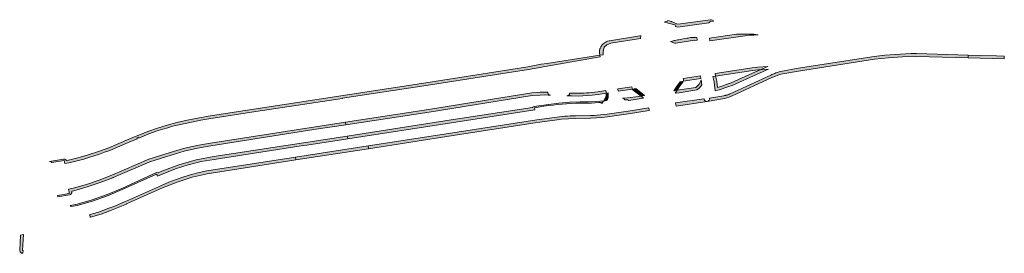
# Model space of a CAD drawing. Extents: x 98391 to 109703, y 464044 to 471306.
# Tile 12 of 31: x 102843 to 103202, y 468225 to 468310. Entities that reach past the tile are written whole.
import ezdxf

# ---------------------------------------------------------------- set-up
doc = ezdxf.new("R2010")
doc.units = 0
doc.layers.add('002 JA', color=3, linetype='Continuous', lineweight=20, true_color=0x00ff00)

msp = doc.modelspace()

# ---------------------------------------------------------------- hatches: boundary and pattern name
at = {"layer": '002 JA', "true_color": 0x00ff00}
for points in [[(103078.39, 468309.69), (103078.4, 468309.66), (103078.37, 468309.66), (103082.4, 468308.5), (103082.29, 468307.99), (103083.15, 468307.78), (103094.53, 468309.38), (103094.58, 468309.47), (103094.88, 468309.73), (103095.25, 468309.84), (103096.18, 468309.95), (103096.02, 468310.19), (103095.77, 468310.38), (103095.47, 468310.49), (103095.15, 468310.5), (103083.22, 468308.87), (103080.99, 468309.77), (103080.89, 468309.81), (103079.51, 468310.2), (103079.41, 468309.98), (103078.39, 468309.69)], [(103069.73, 468304.67), (103069.72, 468304.68), (103069.34, 468304.69), (103058.22, 468302.85), (103058.14, 468302.83), (103057.64, 468302.7), (103057.49, 468302.66), (103057.01, 468302.45), (103056.88, 468302.38), (103056.44, 468302.11), (103056.31, 468302.02), (103055.92, 468301.68), (103055.81, 468301.57), (103055.47, 468301.18), (103055.38, 468301.05), (103055.11, 468300.61), (103055.04, 468300.48), (103054.84, 468300), (103054.79, 468299.85), (103054.67, 468299.35), (103054.64, 468299.2), (103054.59, 468298.68), (103054.6, 468298.45), (103054.72, 468297.58), (103055.93, 468297.77), (103055.96, 468298.9), (103056.29, 468300.49), (103057.32, 468301.4), (103058.76, 468301.95), (103069.52, 468303.72), (103069.73, 468304.67)], [(103081.55, 468302.79), (103081.16, 468302.71), (103080.53, 468302.58), (103081.32, 468302.26), (103082.08, 468302.02), (103082.42, 468301.95), (103089.39, 468303), (103089.39, 468302.97), (103090.25, 468303.1), (103090.16, 468304), (103089.37, 468304.15), (103089.42, 468304.13), (103089.47, 468304.02), (103088.78, 468304.07), (103087.79, 468303.99), (103086.94, 468303.82), (103086.5, 468303.79), (103085.68, 468303.68), (103084.69, 468303.45), (103084, 468303.32), (103083.48, 468303.23), (103083.05, 468303.12), (103082.19, 468302.99), (103081.97, 468302.91), (103081.48, 468302.79), (103081.52, 468302.79), (103081.55, 468302.79)], [(103094.89, 468302.78), (103107.7, 468304.66), (103109.28, 468304.82), (103110.87, 468304.93), (103112.45, 468304.99), (103110.85, 468305.18), (103108.67, 468305.27), (103104.63, 468305.22), (103104.53, 468305.21), (103094.75, 468303.79), (103094.89, 468302.79), (103094.89, 468302.78)], [(102864.32, 468260.21), (102860.98, 468259.42), (102860.28, 468259.27), (102860.27, 468259.28), (102860.01, 468259.54), (102859.66, 468259.69), (102859.46, 468259.69), (102859.08, 468259.67), (102853.97, 468258.85), (102853.97, 468258.85), (102854.36, 468258.83), (102854.71, 468258.67), (102854.87, 468258.5), (102859.37, 468259.2), (102859.45, 468258.71), (102859.6, 468258.11), (102861.2, 468258.44), (102864.56, 468259.24), (102866.49, 468259.76), (102868.41, 468260.32), (102870.32, 468260.92), (102872.22, 468261.55), (102874.11, 468262.22), (102875.98, 468262.92), (102883.36, 468266.06), (102886.08, 468267.19), (102885.93, 468267.53), (102886.45, 468267.75), (102886.6, 468267.41), (102890.21, 468268.92), (102891.93, 468269.53), (102893.67, 468270.11), (102895.41, 468270.67), (102897.16, 468271.19), (102898.92, 468271.69), (102900.69, 468272.15), (102903.53, 468272.77), (102906.37, 468273.35), (102909.23, 468273.88), (102912.09, 468274.37), (102929.33, 468277.03), (102929.33, 468277.07), (102960.92, 468281.78), (102960.94, 468281.89), (102991.39, 468286.58), (103028.66, 468292.33), (103033.56, 468293.28), (103034.55, 468293.44), (103035.53, 468293.61), (103054.8, 468297.04), (103054.72, 468297.58), (103035.37, 468294.6), (103035.36, 468294.59), (103033.39, 468294.26), (103033.37, 468294.26), (103028.48, 468293.31), (102991.24, 468287.56), (102911.94, 468275.36), (102911.93, 468275.36), (102908.09, 468274.69), (102904.27, 468273.95), (102900.47, 468273.13), (102900.44, 468273.12), (102896.88, 468272.15), (102893.36, 468271.06), (102889.87, 468269.86), (102889.83, 468269.84), (102882.97, 468266.98), (102882.96, 468266.98), (102875.61, 468263.85), (102871.89, 468262.49), (102868.13, 468261.28), (102864.32, 468260.21)], [(103099.99, 468282.83), (103094.7, 468281.93), (103094.71, 468281.62), (103094.61, 468281.32), (103094.43, 468281.06), (103094.17, 468280.88), (103093.88, 468280.78), (103093.88, 468280.78), (103100.15, 468281.84), (103100.17, 468281.84), (103101.03, 468282.04), (103101.87, 468282.3), (103102.69, 468282.62), (103102.7, 468282.63), (103117.46, 468289.42), (103118.55, 468289.88), (103119.66, 468290.3), (103120.8, 468290.65), (103127.22, 468291.82), (103154.93, 468296.08), (103160.02, 468296.68), (103165.12, 468297.04), (103170.24, 468297.16), (103189.05, 468296.59), (103189.05, 468297.6), (103170.26, 468298.16), (103168.32, 468298.14), (103166.38, 468298.09), (103164.44, 468298.01), (103162.5, 468297.89), (103160.57, 468297.74), (103158.64, 468297.55), (103156.71, 468297.32), (103154.79, 468297.07), (103127.05, 468292.81), (103120.57, 468291.63), (103120.17, 468291.51), (103119.77, 468291.39), (103119.37, 468291.25), (103118.98, 468291.12), (103118.58, 468290.97), (103118.19, 468290.82), (103117.81, 468290.66), (103117.42, 468290.5), (103117.04, 468290.33), (103102.28, 468283.53), (103102.11, 468283.46), (103101.94, 468283.39), (103101.77, 468283.32), (103101.6, 468283.26), (103101.42, 468283.2), (103101.25, 468283.14), (103101.07, 468283.09), (103100.89, 468283.04), (103100.71, 468282.99), (103100.53, 468282.94), (103100.35, 468282.9), (103100.17, 468282.86), (103099.99, 468282.83)], [(103202.24, 468297.21), (103199.38, 468297.29), (103189.05, 468297.6), (103189.05, 468296.59), (103202.25, 468296.2), (103202.24, 468297.21)], [(103096.81, 468290.92), (103096.82, 468290.92), (103096.96, 468289.93), (103110.48, 468292.03), (103111.45, 468292.15), (103112.42, 468292.24), (103113.27, 468292.3), (103115.93, 468293.46), (103115.95, 468293.48), (103112.34, 468293.24), (103111.34, 468293.14), (103110.34, 468293.02), (103096.81, 468290.92)], [(103091.56, 468289.08), (103091.42, 468290.07), (103085.12, 468289.08), (103085.21, 468288.58), (103085.22, 468288.31), (103085.17, 468288.09), (103091.56, 468289.08)], [(103095.97, 468289.78), (103096.04, 468289.34), (103096.4, 468287.85), (103096.85, 468284.59), (103097.62, 468284.8), (103098.39, 468285.03), (103099.16, 468285.27), (103099.92, 468285.52), (103100.68, 468285.8), (103101.43, 468286.08), (103102.96, 468286.53), (103112.12, 468290.7), (103116.21, 468292.5), (103113.27, 468292.3), (103111.71, 468291.61), (103111.7, 468291.61), (103102.62, 468287.47), (103101.15, 468287.04), (103101.06, 468287.01), (103099.95, 468286.59), (103098.82, 468286.21), (103097.68, 468285.86), (103097.39, 468287.99), (103097.37, 468288.09), (103097.02, 468289.53), (103096.96, 468289.93), (103095.98, 468289.78), (103095.97, 468289.78)], [(103061.29, 468285.29), (103061.45, 468284.5), (103061.46, 468284.43), (103066.6, 468285.22), (103066.55, 468285.31), (103066.48, 468285.57), (103066.42, 468286.02), (103061.29, 468285.29)], [(103081.76, 468284.6), (103082.95, 468284.79), (103084.09, 468286.5), (103085.04, 468287.82), (103085.16, 468288.05), (103085.17, 468288.09), (103084, 468287.91), (103082.94, 468286.45), (103081.76, 468284.6)], [(103091.89, 468286.74), (103091.63, 468288.61), (103091.39, 468287.89), (103090.91, 468287.04), (103090.27, 468286.3), (103089.72, 468285.86), (103082.95, 468284.79), (103082.24, 468283.72), (103083.67, 468283.89), (103090.13, 468284.92), (103090.97, 468285.57), (103091.73, 468286.46), (103091.89, 468286.74)], [(102962.12, 468272.27), (102992.45, 468276.88), (102992.46, 468276.88), (103030.08, 468282.88), (103033, 468283.07), (103034.45, 468283.11), (103035.93, 468283.09), (103036.7, 468283.06), (103036.7, 468283.06), (103036.39, 468283.12), (103036.12, 468283.28), (103035.9, 468283.51), (103035.78, 468283.8), (103035.75, 468284.09), (103034.44, 468284.11), (103032.96, 468284.07), (103029.97, 468283.88), (102992.3, 468277.87), (102961.97, 468273.25), (102962.12, 468272.27)], [(103057.08, 468283.76), (103057.06, 468284.16), (103056.97, 468284.73), (103054.02, 468284.3), (103051.84, 468284.02), (103050.85, 468283.92), (103049.85, 468283.84), (103048.85, 468283.78), (103047.85, 468283.74), (103046.85, 468283.72), (103044.42, 468283.74), (103043.73, 468283.77), (103043.73, 468283.76), (103043.63, 468283.39), (103043.4, 468283.07), (103043.07, 468282.87), (103042.69, 468282.81), (103042.69, 468282.81), (103044.38, 468282.74), (103044.41, 468282.74), (103046.84, 468282.72), (103046.86, 468282.72), (103048.56, 468282.77), (103050.26, 468282.87), (103051.95, 468283.03), (103051.96, 468283.03), (103054.15, 468283.3), (103054.17, 468283.31), (103057.08, 468283.76)], [(103057.82, 468282.14), (103057.77, 468283.86), (103057.08, 468283.76), (103057.09, 468283.62), (103057.06, 468283.21), (103057, 468282.81), (103056.89, 468282.41), (103056.76, 468282.03), (103056.58, 468281.66), (103056.38, 468281.31), (103056.14, 468280.98), (103056.27, 468280.99), (103056.4, 468281), (103056.53, 468281.02), (103056.55, 468281.02), (103056.69, 468281.03), (103056.83, 468281.05), (103056.97, 468281.06), (103057.21, 468281.1), (103057.58, 468281.49), (103057.82, 468282.14)], [(103063.18, 468281.94), (103063.52, 468281.76), (103063.77, 468281.47), (103063.82, 468281.31), (103064.96, 468281.34), (103065.33, 468281.03), (103070.69, 468281.96), (103069.75, 468282.69), (103067.89, 468282.39), (103063.75, 468281.95), (103063.06, 468281.98), (103063.18, 468281.94)], [(103069.75, 468282.69), (103071, 468282.88), (103067.81, 468285.41), (103066.6, 468285.22), (103066.68, 468285.09), (103066.86, 468284.9), (103069.75, 468282.69)], [(102962.83, 468267.17), (103000.64, 468273.01), (103031.02, 468277.64), (103030.97, 468277.95), (103030.9, 468278.44), (103034.32, 468278.98), (103036.02, 468279.21), (103037.67, 468279.43), (103039.32, 468279.61), (103040.97, 468279.77), (103042.63, 468279.9), (103044.29, 468280), (103045.95, 468280.07), (103047.61, 468280.1), (103048.96, 468280.1), (103050.31, 468280.12), (103051.66, 468280.16), (103053, 468280.23), (103054.35, 468280.32), (103055.29, 468280.34), (103055.15, 468280.06), (103055.65, 468280.14), (103055.72, 468280.42), (103055.91, 468280.71), (103055.99, 468280.79), (103056.06, 468280.88), (103056.14, 468280.98), (103053.3, 468280.74), (103050.46, 468280.6), (103047.61, 468280.58), (103047.59, 468280.58), (103043.7, 468280.45), (103039.82, 468280.14), (103035.96, 468279.68), (103035.96, 468279.68), (103030.83, 468278.94), (103030.52, 468278.84), (103030.27, 468278.66), (103030.16, 468278.52), (103000.49, 468274), (103000.49, 468274), (102962.64, 468268.15), (102962.71, 468267.71), (102962.83, 468267.17)], [(103082.52, 468278.98), (103093.87, 468280.78), (103093.88, 468280.78), (103093.49, 468280.79), (103093.14, 468280.95), (103092.87, 468281.24), (103092.73, 468281.6), (103092.72, 468281.64), (103082.29, 468280.25), (103082.52, 468278.98)], [(102970.28, 468264.54), (102970.41, 468263.55), (103001.23, 468268.3), (103001.23, 468268.3), (103031.87, 468273.05), (103038.31, 468273.94), (103038.32, 468273.94), (103040.8, 468274.26), (103043.3, 468274.46), (103045.81, 468274.54), (103045.81, 468274.54), (103051.41, 468274.62), (103051.42, 468274.62), (103053.48, 468274.72), (103055.52, 468274.88), (103057.57, 468275.11), (103057.58, 468275.11), (103065.18, 468276.22), (103065.19, 468276.22), (103072.77, 468277.43), (103072.61, 468278.4), (103072.61, 468278.41), (103065.03, 468277.21), (103057.44, 468276.1), (103056.23, 468275.96), (103055.03, 468275.84), (103053.82, 468275.74), (103052.61, 468275.67), (103051.39, 468275.62), (103045.8, 468275.54), (103044.84, 468275.52), (103043.88, 468275.49), (103042.93, 468275.43), (103041.97, 468275.37), (103041.02, 468275.28), (103040.07, 468275.18), (103039.12, 468275.07), (103038.17, 468274.93), (103031.73, 468274.04), (103001.08, 468269.29), (102970.28, 468264.54)], [(102898.37, 468261.23), (102903.16, 468262.61), (102908.01, 468263.74), (102912.91, 468264.62), (102912.91, 468264.62), (102950.47, 468270.49), (102962.1, 468272.26), (102961.98, 468273.19), (102912.76, 468265.61), (102907.81, 468264.72), (102902.9, 468263.57), (102898.07, 468262.18), (102890.25, 468259.69), (102876.79, 468253.92), (102872.17, 468252.13), (102867.46, 468250.56), (102862.68, 468249.23), (102860.99, 468248.82), (102861.15, 468247.74), (102861.23, 468247.24), (102856.97, 468246.56), (102856.97, 468246.56), (102857.05, 468246.07), (102861.31, 468246.75), (102861.67, 468246.88), (102861.96, 468247.15), (102862.12, 468247.5), (102862.14, 468247.88), (102862.11, 468248.06), (102862.92, 468248.26), (102862.93, 468248.26), (102867.75, 468249.61), (102872.51, 468251.19), (102877.18, 468252.99), (102877.19, 468253), (102890.6, 468258.75), (102898.37, 468261.23)], [(102864.06, 468243.37), (102861.52, 468242.86), (102861.66, 468242.79), (102861.93, 468242.51), (102861.96, 468242.44), (102864.17, 468242.9), (102869.74, 468244.49), (102875.21, 468246.4), (102880.56, 468248.64), (102893.01, 468254.3), (102893.24, 468253.85), (102893.37, 468253.58), (102895.42, 468254.45), (102899.94, 468256.24), (102904.58, 468257.71), (102909.31, 468258.85), (102914.11, 468259.65), (102945.86, 468264.55), (102947.89, 468264.86), (102962.84, 468267.14), (102962.83, 468267.17), (102962.8, 468267.16), (102962.71, 468267.71), (102962.62, 468268.15), (102913.97, 468260.64), (102907.49, 468259.48), (102901.16, 468257.72), (102895.02, 468255.37), (102893.61, 468254.77), (102893.57, 468254.79), (102893.19, 468254.85), (102892.82, 468254.76), (102880.35, 468249.09), (102880.35, 468249.09), (102875.04, 468246.86), (102869.6, 468244.95), (102864.06, 468243.37)], [(102970.28, 468264.54), (102943.73, 468260.44), (102943.87, 468259.45), (102955.9, 468261.31), (102970.41, 468263.55), (102970.28, 468264.54)], [(102868.83, 468238.55), (102868.87, 468238.56), (102868.9, 468238.56), (102868.94, 468238.57), (102870.27, 468238.93), (102871.58, 468239.32), (102872.89, 468239.75), (102872.9, 468239.75), (102876, 468240.89), (102879.08, 468242.11), (102882.12, 468243.4), (102882.12, 468243.41), (102895.27, 468249.28), (102900.56, 468251.41), (102906, 468253.13), (102911.55, 468254.45), (102943.87, 468259.45), (102943.73, 468260.44), (102911.38, 468255.43), (102908.55, 468254.82), (102905.75, 468254.1), (102902.97, 468253.28), (102900.23, 468252.35), (102897.53, 468251.32), (102894.86, 468250.2), (102881.72, 468244.32), (102880.21, 468243.67), (102878.7, 468243.03), (102877.18, 468242.42), (102875.65, 468241.83), (102874.11, 468241.25), (102872.57, 468240.7), (102871.93, 468240.48), (102871.28, 468240.28), (102870.64, 468240.08), (102869.99, 468239.89), (102869.34, 468239.71), (102868.69, 468239.54), (102868.83, 468238.55)], [(102843.47, 468232), (102843.15, 468226.54), (102843.18, 468226.23), (102843.31, 468225.94), (102843.52, 468225.71), (102843.79, 468225.55), (102844.09, 468225.48), (102844.35, 468225.47), (102844.4, 468226.47), (102844.15, 468226.48), (102844.49, 468232.33), (102843.47, 468232)]]:
    msp.add_hatch(color=3, dxfattribs=at).paths.add_polyline_path(points)

# ---------------------------------------------------------------- linework, layer by layer
at = {"layer": '002 JA', "color": 54, "true_color": 0x00c000}
for points in [[(103078.39, 468309.69), (103078.4, 468309.66), (103078.37, 468309.66), (103082.4, 468308.5), (103082.29, 468307.99), (103083.15, 468307.78), (103094.53, 468309.38), (103094.58, 468309.47), (103094.88, 468309.73), (103095.25, 468309.84), (103096.18, 468309.95), (103096.02, 468310.19), (103095.77, 468310.38), (103095.47, 468310.49), (103095.15, 468310.5), (103083.22, 468308.87), (103080.99, 468309.77), (103080.89, 468309.81), (103079.51, 468310.2), (103079.41, 468309.98), (103078.39, 468309.69)], [(103069.73, 468304.67), (103069.72, 468304.68), (103069.34, 468304.69), (103058.22, 468302.85), (103058.14, 468302.83), (103057.64, 468302.7), (103057.49, 468302.66), (103057.01, 468302.45), (103056.88, 468302.38), (103056.44, 468302.11), (103056.31, 468302.02), (103055.92, 468301.68), (103055.81, 468301.57), (103055.47, 468301.18), (103055.38, 468301.05), (103055.11, 468300.61), (103055.04, 468300.48), (103054.84, 468300), (103054.79, 468299.85), (103054.67, 468299.35), (103054.64, 468299.2), (103054.59, 468298.68), (103054.6, 468298.45), (103054.72, 468297.58), (103055.93, 468297.77), (103055.96, 468298.9), (103056.29, 468300.49), (103057.32, 468301.4), (103058.76, 468301.95), (103069.52, 468303.72), (103069.73, 468304.67)], [(103081.55, 468302.79), (103081.16, 468302.71), (103080.53, 468302.58), (103081.32, 468302.26), (103082.08, 468302.02), (103082.42, 468301.95), (103089.39, 468303), (103089.39, 468302.97), (103090.25, 468303.1), (103090.16, 468304), (103089.37, 468304.15), (103089.42, 468304.13), (103089.47, 468304.02), (103088.78, 468304.07), (103087.79, 468303.99), (103086.94, 468303.82), (103086.5, 468303.79), (103085.68, 468303.68), (103084.69, 468303.45), (103084, 468303.32), (103083.48, 468303.23), (103083.05, 468303.12), (103082.19, 468302.99), (103081.97, 468302.91), (103081.48, 468302.79), (103081.52, 468302.79), (103081.55, 468302.79)], [(103094.89, 468302.78), (103107.7, 468304.66), (103109.28, 468304.82), (103110.87, 468304.93), (103112.45, 468304.99), (103110.85, 468305.18), (103108.67, 468305.27), (103104.63, 468305.22), (103104.53, 468305.21), (103094.75, 468303.79), (103094.89, 468302.79), (103094.89, 468302.78)], [(102864.32, 468260.21), (102860.98, 468259.42), (102860.28, 468259.27), (102860.27, 468259.28), (102860.01, 468259.54), (102859.66, 468259.69), (102859.46, 468259.69), (102859.08, 468259.67), (102853.97, 468258.85), (102853.97, 468258.85), (102854.36, 468258.83), (102854.71, 468258.67), (102854.87, 468258.5), (102859.37, 468259.2), (102859.45, 468258.71), (102859.6, 468258.11), (102861.2, 468258.44), (102864.56, 468259.24), (102866.49, 468259.76), (102868.41, 468260.32), (102870.32, 468260.92), (102872.22, 468261.55), (102874.11, 468262.22), (102875.98, 468262.92), (102883.36, 468266.06), (102886.08, 468267.19), (102885.93, 468267.53), (102886.45, 468267.75), (102886.6, 468267.41), (102890.21, 468268.92), (102891.93, 468269.53), (102893.67, 468270.11), (102895.41, 468270.67), (102897.16, 468271.19), (102898.92, 468271.69), (102900.69, 468272.15), (102903.53, 468272.77), (102906.37, 468273.35), (102909.23, 468273.88), (102912.09, 468274.37), (102929.33, 468277.03), (102929.33, 468277.07), (102960.92, 468281.78), (102960.94, 468281.89), (102991.39, 468286.58), (103028.66, 468292.33), (103033.56, 468293.28), (103034.55, 468293.44), (103035.53, 468293.61), (103054.8, 468297.04), (103054.72, 468297.58), (103035.37, 468294.6), (103035.36, 468294.59), (103033.39, 468294.26), (103033.37, 468294.26), (103028.48, 468293.31), (102991.24, 468287.56), (102911.94, 468275.36), (102911.93, 468275.36), (102908.09, 468274.69), (102904.27, 468273.95), (102900.47, 468273.13), (102900.44, 468273.12), (102896.88, 468272.15), (102893.36, 468271.06), (102889.87, 468269.86), (102889.83, 468269.84), (102882.97, 468266.98), (102882.96, 468266.98), (102875.61, 468263.85), (102871.89, 468262.49), (102868.13, 468261.28), (102864.32, 468260.21)], [(103099.99, 468282.83), (103094.7, 468281.93), (103094.71, 468281.62), (103094.61, 468281.32), (103094.43, 468281.06), (103094.17, 468280.88), (103093.88, 468280.78), (103093.88, 468280.78), (103100.15, 468281.84), (103100.17, 468281.84), (103101.03, 468282.04), (103101.87, 468282.3), (103102.69, 468282.62), (103102.7, 468282.63), (103117.46, 468289.42), (103118.55, 468289.88), (103119.66, 468290.3), (103120.8, 468290.65), (103127.22, 468291.82), (103154.93, 468296.08), (103160.02, 468296.68), (103165.12, 468297.04), (103170.24, 468297.16), (103189.05, 468296.59), (103189.05, 468297.6), (103170.26, 468298.16), (103168.32, 468298.14), (103166.38, 468298.09), (103164.44, 468298.01), (103162.5, 468297.89), (103160.57, 468297.74), (103158.64, 468297.55), (103156.71, 468297.32), (103154.79, 468297.07), (103127.05, 468292.81), (103120.57, 468291.63), (103120.17, 468291.51), (103119.77, 468291.39), (103119.37, 468291.25), (103118.98, 468291.12), (103118.58, 468290.97), (103118.19, 468290.82), (103117.81, 468290.66), (103117.42, 468290.5), (103117.04, 468290.33), (103102.28, 468283.53), (103102.11, 468283.46), (103101.94, 468283.39), (103101.77, 468283.32), (103101.6, 468283.26), (103101.42, 468283.2), (103101.25, 468283.14), (103101.07, 468283.09), (103100.89, 468283.04), (103100.71, 468282.99), (103100.53, 468282.94), (103100.35, 468282.9), (103100.17, 468282.86), (103099.99, 468282.83)], [(103202.24, 468297.21), (103199.38, 468297.29), (103189.05, 468297.6), (103189.05, 468296.59), (103202.25, 468296.2), (103202.24, 468297.21)], [(103096.81, 468290.92), (103096.82, 468290.92), (103096.96, 468289.93), (103110.48, 468292.03), (103111.45, 468292.15), (103112.42, 468292.24), (103113.27, 468292.3), (103115.93, 468293.46), (103115.95, 468293.48), (103112.34, 468293.24), (103111.34, 468293.14), (103110.34, 468293.02), (103096.81, 468290.92)], [(103091.56, 468289.08), (103091.42, 468290.07), (103085.12, 468289.08), (103085.21, 468288.58), (103085.22, 468288.31), (103085.17, 468288.09), (103091.56, 468289.08)], [(103095.97, 468289.78), (103096.04, 468289.34), (103096.4, 468287.85), (103096.85, 468284.59), (103097.62, 468284.8), (103098.39, 468285.03), (103099.16, 468285.27), (103099.92, 468285.52), (103100.68, 468285.8), (103101.43, 468286.08), (103102.96, 468286.53), (103112.12, 468290.7), (103116.21, 468292.5), (103113.27, 468292.3), (103111.71, 468291.61), (103111.7, 468291.61), (103102.62, 468287.47), (103101.15, 468287.04), (103101.06, 468287.01), (103099.95, 468286.59), (103098.82, 468286.21), (103097.68, 468285.86), (103097.39, 468287.99), (103097.37, 468288.09), (103097.02, 468289.53), (103096.96, 468289.93), (103095.98, 468289.78), (103095.97, 468289.78)], [(103061.29, 468285.29), (103061.45, 468284.5), (103061.46, 468284.43), (103066.6, 468285.22), (103066.55, 468285.31), (103066.48, 468285.57), (103066.42, 468286.02), (103061.29, 468285.29)], [(103081.76, 468284.6), (103082.95, 468284.79), (103084.09, 468286.5), (103085.04, 468287.82), (103085.16, 468288.05), (103085.17, 468288.09), (103084, 468287.91), (103082.94, 468286.45), (103081.76, 468284.6)], [(103091.89, 468286.74), (103091.63, 468288.61), (103091.39, 468287.89), (103090.91, 468287.04), (103090.27, 468286.3), (103089.72, 468285.86), (103082.95, 468284.79), (103082.24, 468283.72), (103083.67, 468283.89), (103090.13, 468284.92), (103090.97, 468285.57), (103091.73, 468286.46), (103091.89, 468286.74)], [(102962.12, 468272.27), (102992.45, 468276.88), (102992.46, 468276.88), (103030.08, 468282.88), (103033, 468283.07), (103034.45, 468283.11), (103035.93, 468283.09), (103036.7, 468283.06), (103036.7, 468283.06), (103036.39, 468283.12), (103036.12, 468283.28), (103035.9, 468283.51), (103035.78, 468283.8), (103035.75, 468284.09), (103034.44, 468284.11), (103032.96, 468284.07), (103029.97, 468283.88), (102992.3, 468277.87), (102961.97, 468273.25), (102962.12, 468272.27)], [(103057.08, 468283.76), (103057.06, 468284.16), (103056.97, 468284.73), (103054.02, 468284.3), (103051.84, 468284.02), (103050.85, 468283.92), (103049.85, 468283.84), (103048.85, 468283.78), (103047.85, 468283.74), (103046.85, 468283.72), (103044.42, 468283.74), (103043.73, 468283.77), (103043.73, 468283.76), (103043.63, 468283.39), (103043.4, 468283.07), (103043.07, 468282.87), (103042.69, 468282.81), (103042.69, 468282.81), (103044.38, 468282.74), (103044.41, 468282.74), (103046.84, 468282.72), (103046.86, 468282.72), (103048.56, 468282.77), (103050.26, 468282.87), (103051.95, 468283.03), (103051.96, 468283.03), (103054.15, 468283.3), (103054.17, 468283.31), (103057.08, 468283.76)], [(103057.82, 468282.14), (103057.77, 468283.86), (103057.08, 468283.76), (103057.09, 468283.62), (103057.06, 468283.21), (103057, 468282.81), (103056.89, 468282.41), (103056.76, 468282.03), (103056.58, 468281.66), (103056.38, 468281.31), (103056.14, 468280.98), (103056.27, 468280.99), (103056.4, 468281), (103056.53, 468281.02), (103056.55, 468281.02), (103056.69, 468281.03), (103056.83, 468281.05), (103056.97, 468281.06), (103057.21, 468281.1), (103057.58, 468281.49), (103057.82, 468282.14)], [(103063.18, 468281.94), (103063.52, 468281.76), (103063.77, 468281.47), (103063.82, 468281.31), (103064.96, 468281.34), (103065.33, 468281.03), (103070.69, 468281.96), (103069.75, 468282.69), (103067.89, 468282.39), (103063.75, 468281.95), (103063.06, 468281.98), (103063.18, 468281.94)], [(103069.75, 468282.69), (103071, 468282.88), (103067.81, 468285.41), (103066.6, 468285.22), (103066.68, 468285.09), (103066.86, 468284.9), (103069.75, 468282.69)], [(102962.83, 468267.17), (103000.64, 468273.01), (103031.02, 468277.64), (103030.97, 468277.95), (103030.9, 468278.44), (103034.32, 468278.98), (103036.02, 468279.21), (103037.67, 468279.43), (103039.32, 468279.61), (103040.97, 468279.77), (103042.63, 468279.9), (103044.29, 468280), (103045.95, 468280.07), (103047.61, 468280.1), (103048.96, 468280.1), (103050.31, 468280.12), (103051.66, 468280.16), (103053, 468280.23), (103054.35, 468280.32), (103055.29, 468280.34), (103055.15, 468280.06), (103055.65, 468280.14), (103055.72, 468280.42), (103055.91, 468280.71), (103055.99, 468280.79), (103056.06, 468280.88), (103056.14, 468280.98), (103053.3, 468280.74), (103050.46, 468280.6), (103047.61, 468280.58), (103047.59, 468280.58), (103043.7, 468280.45), (103039.82, 468280.14), (103035.96, 468279.68), (103035.96, 468279.68), (103030.83, 468278.94), (103030.52, 468278.84), (103030.27, 468278.66), (103030.16, 468278.52), (103000.49, 468274), (103000.49, 468274), (102962.64, 468268.15), (102962.71, 468267.71), (102962.83, 468267.17)], [(103082.52, 468278.98), (103093.87, 468280.78), (103093.88, 468280.78), (103093.49, 468280.79), (103093.14, 468280.95), (103092.87, 468281.24), (103092.73, 468281.6), (103092.72, 468281.64), (103082.29, 468280.25), (103082.52, 468278.98)], [(102970.28, 468264.54), (102970.41, 468263.55), (103001.23, 468268.3), (103001.23, 468268.3), (103031.87, 468273.05), (103038.31, 468273.94), (103038.32, 468273.94), (103040.8, 468274.26), (103043.3, 468274.46), (103045.81, 468274.54), (103045.81, 468274.54), (103051.41, 468274.62), (103051.42, 468274.62), (103053.48, 468274.72), (103055.52, 468274.88), (103057.57, 468275.11), (103057.58, 468275.11), (103065.18, 468276.22), (103065.19, 468276.22), (103072.77, 468277.43), (103072.61, 468278.4), (103072.61, 468278.41), (103065.03, 468277.21), (103057.44, 468276.1), (103056.23, 468275.96), (103055.03, 468275.84), (103053.82, 468275.74), (103052.61, 468275.67), (103051.39, 468275.62), (103045.8, 468275.54), (103044.84, 468275.52), (103043.88, 468275.49), (103042.93, 468275.43), (103041.97, 468275.37), (103041.02, 468275.28), (103040.07, 468275.18), (103039.12, 468275.07), (103038.17, 468274.93), (103031.73, 468274.04), (103001.08, 468269.29), (102970.28, 468264.54)], [(102898.37, 468261.23), (102903.16, 468262.61), (102908.01, 468263.74), (102912.91, 468264.62), (102912.91, 468264.62), (102950.47, 468270.49), (102962.1, 468272.26), (102961.98, 468273.19), (102912.76, 468265.61), (102907.81, 468264.72), (102902.9, 468263.57), (102898.07, 468262.18), (102890.25, 468259.69), (102876.79, 468253.92), (102872.17, 468252.13), (102867.46, 468250.56), (102862.68, 468249.23), (102860.99, 468248.82), (102861.15, 468247.74), (102861.23, 468247.24), (102856.97, 468246.56), (102856.97, 468246.56), (102857.05, 468246.07), (102861.31, 468246.75), (102861.67, 468246.88), (102861.96, 468247.15), (102862.12, 468247.5), (102862.14, 468247.88), (102862.11, 468248.06), (102862.92, 468248.26), (102862.93, 468248.26), (102867.75, 468249.61), (102872.51, 468251.19), (102877.18, 468252.99), (102877.19, 468253), (102890.6, 468258.75), (102898.37, 468261.23)], [(102864.06, 468243.37), (102861.52, 468242.86), (102861.66, 468242.79), (102861.93, 468242.51), (102861.96, 468242.44), (102864.17, 468242.9), (102869.74, 468244.49), (102875.21, 468246.4), (102880.56, 468248.64), (102893.01, 468254.3), (102893.24, 468253.85), (102893.37, 468253.58), (102895.42, 468254.45), (102899.94, 468256.24), (102904.58, 468257.71), (102909.31, 468258.85), (102914.11, 468259.65), (102945.86, 468264.55), (102947.89, 468264.86), (102962.84, 468267.14), (102962.83, 468267.17), (102962.8, 468267.16), (102962.71, 468267.71), (102962.62, 468268.15), (102913.97, 468260.64), (102907.49, 468259.48), (102901.16, 468257.72), (102895.02, 468255.37), (102893.61, 468254.77), (102893.57, 468254.79), (102893.19, 468254.85), (102892.82, 468254.76), (102880.35, 468249.09), (102880.35, 468249.09), (102875.04, 468246.86), (102869.6, 468244.95), (102864.06, 468243.37)], [(102970.28, 468264.54), (102943.73, 468260.44), (102943.87, 468259.45), (102955.9, 468261.31), (102970.41, 468263.55), (102970.28, 468264.54)], [(102868.83, 468238.55), (102868.87, 468238.56), (102868.9, 468238.56), (102868.94, 468238.57), (102870.27, 468238.93), (102871.58, 468239.32), (102872.89, 468239.75), (102872.9, 468239.75), (102876, 468240.89), (102879.08, 468242.11), (102882.12, 468243.4), (102882.12, 468243.41), (102895.27, 468249.28), (102900.56, 468251.41), (102906, 468253.13), (102911.55, 468254.45), (102943.87, 468259.45), (102943.73, 468260.44), (102911.38, 468255.43), (102908.55, 468254.82), (102905.75, 468254.1), (102902.97, 468253.28), (102900.23, 468252.35), (102897.53, 468251.32), (102894.86, 468250.2), (102881.72, 468244.32), (102880.21, 468243.67), (102878.7, 468243.03), (102877.18, 468242.42), (102875.65, 468241.83), (102874.11, 468241.25), (102872.57, 468240.7), (102871.93, 468240.48), (102871.28, 468240.28), (102870.64, 468240.08), (102869.99, 468239.89), (102869.34, 468239.71), (102868.69, 468239.54), (102868.83, 468238.55)], [(102843.47, 468232), (102843.15, 468226.54), (102843.18, 468226.23), (102843.31, 468225.94), (102843.52, 468225.71), (102843.79, 468225.55), (102844.09, 468225.48), (102844.35, 468225.47), (102844.4, 468226.47), (102844.15, 468226.48), (102844.49, 468232.33), (102843.47, 468232)]]:
    msp.add_lwpolyline(points, close=True, dxfattribs=at)

doc.saveas('drawing.dxf')
